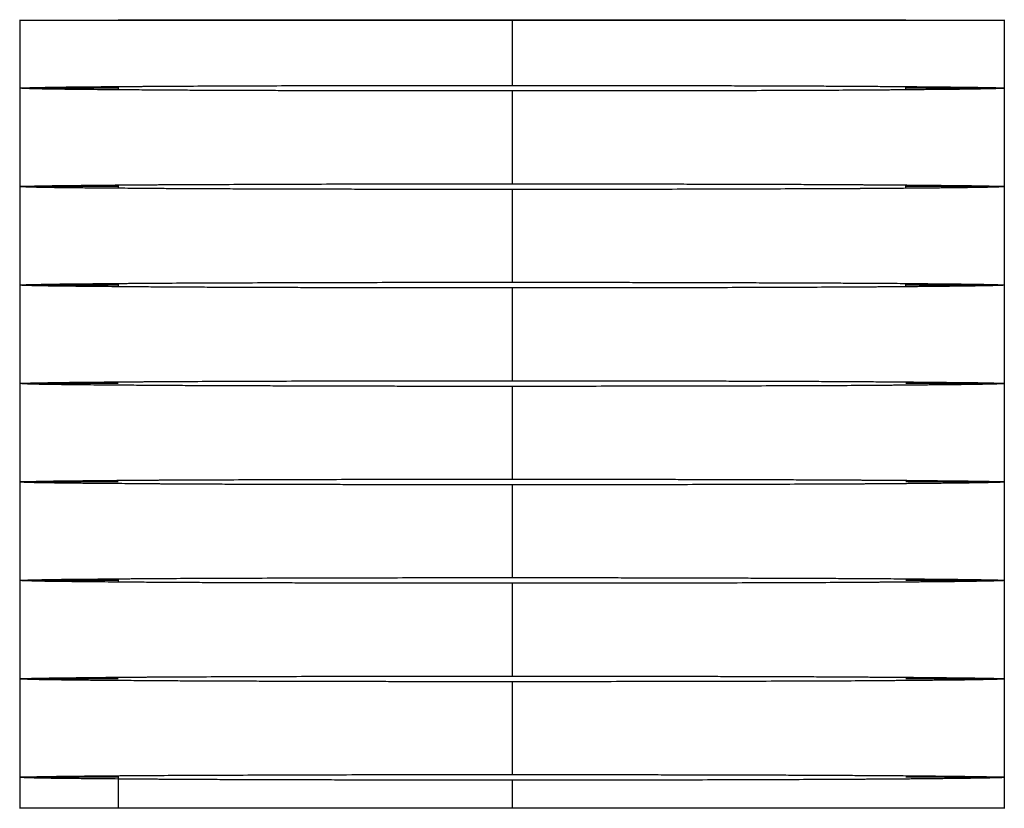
# Paper-space layout '_Derecha' of a CAD drawing. Header units: millimetres. Extents: x 5880 to 6029, y 148 to 1536.
# Tile 2 of 2: x 5949 to 5959, y 1528 to 1536. Entities that reach past the tile are written whole.
import ezdxf

# ---------------------------------------------------------------- set-up
doc = ezdxf.new("R2010")
doc.units = ezdxf.units.MM

psp = doc.layouts.new('_Derecha')

# ---------------------------------------------------------------- linework, layer by layer
at = {"color": 7, "linetype": 'Continuous', "lineweight": 25}
for p, q in [((5949.455, 1536.226), (5949.455, 1528.216)), ((5954.455, 1536.221), (5954.455, 1535.559)), ((5959.455, 1528.216), (5959.455, 1536.226)), ((5950.455, 1535.547), (5950.455, 1535.514)), ((5954.455, 1535.502), (5954.455, 1534.559)), ((5958.455, 1535.514), (5958.455, 1535.547)), ((5950.455, 1534.547), (5950.455, 1534.514)), ((5954.455, 1534.502), (5954.455, 1533.559)), ((5958.455, 1534.514), (5958.455, 1534.547)), ((5950.455, 1533.547), (5950.455, 1533.514)), ((5954.455, 1533.502), (5954.455, 1532.559)), ((5958.455, 1533.514), (5958.455, 1533.547)), ((5954.455, 1532.502), (5954.455, 1531.559)), ((5954.455, 1531.502), (5954.455, 1530.559)), ((5950.455, 1530.547), (5950.455, 1530.514)), ((5954.455, 1530.502), (5954.455, 1529.559)), ((5954.455, 1529.502), (5954.455, 1528.559)), ((5950.455, 1528.547), (5950.455, 1528.216)), ((5954.455, 1528.502), (5954.455, 1528.221))]:
    psp.add_line(p, q, dxfattribs=at)
for points, knots in [([(5949.455, 1536.221), (5949.455, 1536.221), (5949.562, 1536.221), (5949.928, 1536.221), (5950.083, 1536.221), (5950.457, 1536.221), (5950.675, 1536.221), (5951.163, 1536.221), (5951.433, 1536.221), (5952.004, 1536.221), (5952.306, 1536.221), (5953.23, 1536.221), (5953.865, 1536.221), (5954.455, 1536.221)], [0, 0, 0, 0, 0.25, 0.25, 0.375, 0.375, 0.5, 0.5, 0.625, 0.625, 0.75, 0.75, 1, 1, 1, 1]), ([(5954.455, 1536.221), (5954.581, 1536.221), (5954.832, 1536.221), (5955.205, 1536.221), (5955.572, 1536.221), (5955.937, 1536.221), (5956.298, 1536.221), (5956.65, 1536.221), (5956.981, 1536.221), (5957.39, 1536.221), (5957.823, 1536.221), (5958.191, 1536.221), (5958.408, 1536.221), (5958.478, 1536.221), (5958.408, 1536.221), (5958.191, 1536.221), (5957.823, 1536.221), (5957.303, 1536.221), (5956.664, 1536.221), (5955.953, 1536.221), (5955.209, 1536.221), (5954.455, 1536.221), (5953.701, 1536.221), (5952.956, 1536.221), (5952.246, 1536.221), (5951.713, 1536.221), (5951.344, 1536.221), (5951.102, 1536.221), (5950.897, 1536.221), (5950.759, 1536.221), (5950.668, 1536.221), (5950.611, 1536.221), (5950.563, 1536.221), (5950.523, 1536.221), (5950.493, 1536.221), (5950.471, 1536.221), (5950.457, 1536.221), (5950.455, 1536.221), (5950.455, 1536.221)], [0, 0, 0, 0, 0.020106, 0.040032, 0.059957, 0.080062, 0.101519, 0.122974, 0.144887, 0.166798, 0.210564, 0.253421, 0.293408, 0.333394, 0.373381, 0.413367, 0.456223, 0.499989, 0.543755, 0.586611, 0.626599, 0.666584, 0.706572, 0.746557, 0.789414, 0.83318, 0.855093, 0.877004, 0.898461, 0.919915, 0.930005, 0.940027, 0.950004, 0.959959, 0.969913, 0.97989, 0.989911, 1, 1, 1, 1]), ([(5954.455, 1536.221), (5955.044, 1536.221), (5955.68, 1536.221), (5956.603, 1536.221), (5956.905, 1536.221), (5957.477, 1536.221), (5957.746, 1536.221), (5958.234, 1536.221), (5958.453, 1536.221), (5958.827, 1536.221), (5958.982, 1536.221), (5959.347, 1536.221), (5959.455, 1536.221), (5959.455, 1536.221)], [0, 0, 0, 0, 0.25, 0.25, 0.375, 0.375, 0.5, 0.5, 0.625, 0.625, 0.75, 0.75, 1, 1, 1, 1]), ([(5949.455, 1535.531), (5949.456, 1535.531), (5949.457, 1535.532), (5949.471, 1535.533), (5949.492, 1535.534), (5949.52, 1535.535), (5949.555, 1535.536), (5949.597, 1535.537), (5949.644, 1535.538), (5949.697, 1535.539), (5949.753, 1535.54), (5949.813, 1535.541), (5949.876, 1535.542), (5949.942, 1535.543), (5950.009, 1535.543), (5950.077, 1535.544), (5950.145, 1535.545), (5950.212, 1535.545), (5950.279, 1535.546), (5950.345, 1535.547), (5950.409, 1535.547), (5950.47, 1535.548), (5950.529, 1535.548), (5950.585, 1535.549), (5950.637, 1535.549), (5950.685, 1535.549), (5950.73, 1535.55), (5950.77, 1535.55), (5950.806, 1535.55), (5950.837, 1535.55), (5950.863, 1535.551), (5950.885, 1535.551), (5950.902, 1535.551), (5950.913, 1535.551), (5951.028, 1535.552), (5951.258, 1535.553), (5951.625, 1535.554), (5952.011, 1535.556), (5952.412, 1535.557), (5952.822, 1535.558), (5953.236, 1535.559), (5953.648, 1535.559), (5954.054, 1535.559), (5954.323, 1535.559), (5954.455, 1535.559)], [0, 0, 0, 0, 0.026556, 0.052724, 0.078459, 0.103713, 0.12844, 0.152595, 0.17614, 0.199033, 0.221242, 0.242733, 0.263476, 0.283445, 0.302616, 0.320968, 0.338482, 0.355142, 0.370933, 0.385845, 0.399867, 0.41299, 0.425208, 0.436516, 0.446908, 0.456382, 0.464935, 0.472566, 0.479272, 0.485054, 0.48991, 0.493841, 0.496845, 0.498924, 0.500077, 0.558982, 0.617545, 0.675527, 0.7327, 0.788856, 0.843809, 0.897402, 0.9495, 1, 1, 1, 1]), ([(5950.455, 1535.531), (5950.395, 1535.531), (5950.119, 1535.531), (5949.645, 1535.531), (5949.53, 1535.531), (5949.455, 1535.531)], [0, 0, 0, 0, 0.08699, 0.406335, 1, 1, 1, 1]), ([(5954.455, 1535.502), (5954.381, 1535.502), (5954.232, 1535.502), (5954.007, 1535.502), (5953.779, 1535.502), (5953.549, 1535.502), (5953.317, 1535.502), (5953.084, 1535.503), (5952.852, 1535.503), (5952.62, 1535.504), (5952.391, 1535.504), (5952.164, 1535.505), (5951.941, 1535.506), (5951.723, 1535.506), (5951.511, 1535.507), (5951.306, 1535.508), (5951.108, 1535.509), (5950.975, 1535.51), (5950.892, 1535.51), (5950.847, 1535.511), (5950.778, 1535.511), (5950.688, 1535.512), (5950.578, 1535.513), (5950.452, 1535.514), (5950.313, 1535.515), (5950.165, 1535.516), (5950.016, 1535.518), (5949.87, 1535.519), (5949.736, 1535.521), (5949.619, 1535.523), (5949.528, 1535.526), (5949.467, 1535.528), (5949.459, 1535.53), (5949.455, 1535.531)], [0, 0, 0, 0, 0.028209, 0.056936, 0.086166, 0.115881, 0.146059, 0.176677, 0.207709, 0.239125, 0.270894, 0.302982, 0.335351, 0.367964, 0.400779, 0.433756, 0.46685, 0.500018, 0.503776, 0.512016, 0.524735, 0.541927, 0.563576, 0.589652, 0.6201, 0.654833, 0.693724, 0.736593, 0.783202, 0.833249, 0.886364, 0.94211, 1, 1, 1, 1]), ([(5954.455, 1535.559), (5954.529, 1535.559), (5954.677, 1535.559), (5954.902, 1535.559), (5955.13, 1535.559), (5955.361, 1535.559), (5955.592, 1535.559), (5955.825, 1535.558), (5956.057, 1535.558), (5956.288, 1535.557), (5956.517, 1535.557), (5956.743, 1535.556), (5956.965, 1535.555), (5957.183, 1535.555), (5957.394, 1535.554), (5957.599, 1535.553), (5957.795, 1535.552), (5957.926, 1535.551), (5958.007, 1535.551), (5958.048, 1535.55), (5958.113, 1535.55), (5958.201, 1535.549), (5958.31, 1535.549), (5958.436, 1535.548), (5958.575, 1535.546), (5958.724, 1535.545), (5958.876, 1535.543), (5959.024, 1535.542), (5959.162, 1535.54), (5959.283, 1535.538), (5959.376, 1535.536), (5959.441, 1535.533), (5959.45, 1535.531), (5959.455, 1535.531)], [0, 0, 0, 0, 0.028283, 0.057076, 0.086364, 0.116126, 0.146343, 0.17699, 0.20804, 0.239463, 0.271228, 0.303301, 0.335644, 0.36822, 0.400987, 0.433905, 0.46693, 0.500018, 0.502902, 0.51039, 0.522479, 0.539165, 0.560434, 0.586257, 0.616582, 0.651323, 0.690354, 0.733494, 0.780504, 0.831073, 0.884822, 0.941301, 1, 1, 1, 1]), ([(5959.455, 1535.531), (5959.453, 1535.53), (5959.451, 1535.529), (5959.437, 1535.528), (5959.415, 1535.527), (5959.385, 1535.526), (5959.348, 1535.525), (5959.305, 1535.524), (5959.256, 1535.523), (5959.202, 1535.522), (5959.144, 1535.521), (5959.083, 1535.52), (5959.018, 1535.519), (5958.951, 1535.518), (5958.883, 1535.518), (5958.814, 1535.517), (5958.745, 1535.516), (5958.676, 1535.516), (5958.609, 1535.515), (5958.543, 1535.514), (5958.479, 1535.514), (5958.417, 1535.513), (5958.358, 1535.513), (5958.303, 1535.512), (5958.251, 1535.512), (5958.204, 1535.512), (5958.16, 1535.511), (5958.121, 1535.511), (5958.086, 1535.511), (5958.056, 1535.511), (5958.032, 1535.51), (5958.012, 1535.51), (5957.997, 1535.51), (5957.988, 1535.51), (5957.875, 1535.509), (5957.647, 1535.508), (5957.281, 1535.507), (5956.895, 1535.505), (5956.495, 1535.504), (5956.086, 1535.503), (5955.673, 1535.503), (5955.261, 1535.502), (5954.855, 1535.502), (5954.587, 1535.502), (5954.455, 1535.502)], [0, 0, 0, 0, 0.02693, 0.053463, 0.079546, 0.105129, 0.130166, 0.15461, 0.17842, 0.201557, 0.223983, 0.245666, 0.266575, 0.286684, 0.305968, 0.324405, 0.341977, 0.358668, 0.374463, 0.389351, 0.403322, 0.416368, 0.428482, 0.439658, 0.449893, 0.459184, 0.467528, 0.474923, 0.481369, 0.486864, 0.491409, 0.495003, 0.497645, 0.499337, 0.500077, 0.558848, 0.61731, 0.675225, 0.732365, 0.788524, 0.843515, 0.897176, 0.949374, 1, 1, 1, 1]), ([(5959.455, 1535.531), (5959.382, 1535.531), (5959.271, 1535.531), (5958.797, 1535.531), (5958.518, 1535.531), (5958.455, 1535.531)], [0, 0, 0, 0, 0.590047, 0.907604, 1, 1, 1, 1]), ([(5949.455, 1534.531), (5949.456, 1534.531), (5949.457, 1534.532), (5949.471, 1534.533), (5949.492, 1534.534), (5949.52, 1534.535), (5949.555, 1534.536), (5949.597, 1534.537), (5949.644, 1534.538), (5949.697, 1534.539), (5949.753, 1534.54), (5949.813, 1534.541), (5949.876, 1534.542), (5949.942, 1534.543), (5950.009, 1534.543), (5950.077, 1534.544), (5950.145, 1534.545), (5950.212, 1534.545), (5950.279, 1534.546), (5950.345, 1534.547), (5950.409, 1534.547), (5950.47, 1534.548), (5950.529, 1534.548), (5950.585, 1534.549), (5950.637, 1534.549), (5950.685, 1534.549), (5950.73, 1534.55), (5950.77, 1534.55), (5950.806, 1534.55), (5950.837, 1534.55), (5950.863, 1534.551), (5950.885, 1534.551), (5950.902, 1534.551), (5950.913, 1534.551), (5951.028, 1534.552), (5951.258, 1534.553), (5951.625, 1534.554), (5952.011, 1534.556), (5952.412, 1534.557), (5952.822, 1534.558), (5953.236, 1534.559), (5953.648, 1534.559), (5954.054, 1534.559), (5954.323, 1534.559), (5954.455, 1534.559)], [0, 0, 0, 0, 0.026556, 0.052724, 0.078459, 0.103713, 0.12844, 0.152595, 0.176139, 0.199033, 0.221242, 0.242733, 0.263476, 0.283445, 0.302616, 0.320968, 0.338482, 0.355142, 0.370933, 0.385845, 0.399867, 0.41299, 0.425208, 0.436516, 0.446908, 0.456382, 0.464935, 0.472566, 0.479272, 0.485054, 0.48991, 0.493841, 0.496845, 0.498924, 0.500077, 0.558981, 0.617545, 0.675527, 0.7327, 0.788856, 0.843809, 0.897402, 0.9495, 1, 1, 1, 1]), ([(5950.455, 1534.531), (5950.395, 1534.531), (5950.119, 1534.531), (5949.645, 1534.531), (5949.53, 1534.531), (5949.455, 1534.531)], [0, 0, 0, 0, 0.0869904, 0.4063345, 1, 1, 1, 1]), ([(5954.455, 1534.502), (5954.381, 1534.502), (5954.232, 1534.502), (5954.007, 1534.502), (5953.779, 1534.502), (5953.549, 1534.502), (5953.317, 1534.502), (5953.084, 1534.503), (5952.852, 1534.503), (5952.62, 1534.504), (5952.391, 1534.504), (5952.164, 1534.505), (5951.941, 1534.506), (5951.723, 1534.506), (5951.511, 1534.507), (5951.306, 1534.508), (5951.108, 1534.509), (5950.975, 1534.51), (5950.892, 1534.51), (5950.847, 1534.511), (5950.778, 1534.511), (5950.688, 1534.512), (5950.578, 1534.513), (5950.452, 1534.514), (5950.313, 1534.515), (5950.165, 1534.516), (5950.016, 1534.518), (5949.87, 1534.519), (5949.736, 1534.521), (5949.619, 1534.523), (5949.528, 1534.526), (5949.467, 1534.528), (5949.459, 1534.53), (5949.455, 1534.531)], [0, 0, 0, 0, 0.028209, 0.056936, 0.086166, 0.115881, 0.146059, 0.176678, 0.207709, 0.239126, 0.270895, 0.302982, 0.335351, 0.367964, 0.400779, 0.433756, 0.46685, 0.500018, 0.503776, 0.512016, 0.524735, 0.541927, 0.563576, 0.589652, 0.6201, 0.654833, 0.693724, 0.736593, 0.783202, 0.833249, 0.886364, 0.94211, 1, 1, 1, 1]), ([(5954.455, 1534.559), (5954.529, 1534.559), (5954.677, 1534.559), (5954.902, 1534.559), (5955.13, 1534.559), (5955.361, 1534.559), (5955.592, 1534.559), (5955.825, 1534.558), (5956.057, 1534.558), (5956.288, 1534.557), (5956.517, 1534.557), (5956.743, 1534.556), (5956.965, 1534.555), (5957.183, 1534.555), (5957.394, 1534.554), (5957.599, 1534.553), (5957.795, 1534.552), (5957.926, 1534.551), (5958.007, 1534.551), (5958.048, 1534.55), (5958.113, 1534.55), (5958.201, 1534.549), (5958.31, 1534.549), (5958.436, 1534.548), (5958.575, 1534.546), (5958.724, 1534.545), (5958.876, 1534.543), (5959.024, 1534.542), (5959.162, 1534.54), (5959.283, 1534.538), (5959.376, 1534.536), (5959.441, 1534.533), (5959.45, 1534.531), (5959.455, 1534.531)], [0, 0, 0, 0, 0.028283, 0.057076, 0.086364, 0.116127, 0.146344, 0.17699, 0.20804, 0.239464, 0.271229, 0.303301, 0.335644, 0.36822, 0.400987, 0.433905, 0.46693, 0.500018, 0.502902, 0.51039, 0.522479, 0.539165, 0.560434, 0.586257, 0.616582, 0.651323, 0.690354, 0.733494, 0.780504, 0.831073, 0.884822, 0.941301, 1, 1, 1, 1]), ([(5959.455, 1534.531), (5959.453, 1534.53), (5959.451, 1534.529), (5959.437, 1534.528), (5959.415, 1534.527), (5959.385, 1534.526), (5959.348, 1534.525), (5959.305, 1534.524), (5959.256, 1534.523), (5959.202, 1534.522), (5959.144, 1534.521), (5959.083, 1534.52), (5959.018, 1534.519), (5958.951, 1534.518), (5958.883, 1534.518), (5958.814, 1534.517), (5958.745, 1534.516), (5958.676, 1534.516), (5958.609, 1534.515), (5958.543, 1534.514), (5958.479, 1534.514), (5958.417, 1534.513), (5958.358, 1534.513), (5958.303, 1534.512), (5958.251, 1534.512), (5958.204, 1534.512), (5958.16, 1534.511), (5958.121, 1534.511), (5958.086, 1534.511), (5958.056, 1534.511), (5958.032, 1534.51), (5958.012, 1534.51), (5957.997, 1534.51), (5957.988, 1534.51), (5957.875, 1534.509), (5957.647, 1534.508), (5957.281, 1534.507), (5956.895, 1534.505), (5956.495, 1534.504), (5956.086, 1534.503), (5955.673, 1534.503), (5955.261, 1534.502), (5954.855, 1534.502), (5954.587, 1534.502), (5954.455, 1534.502)], [0, 0, 0, 0, 0.02693, 0.053463, 0.079546, 0.105129, 0.130166, 0.15461, 0.17842, 0.201557, 0.223983, 0.245666, 0.266575, 0.286684, 0.305968, 0.324405, 0.341977, 0.358668, 0.374463, 0.389351, 0.403322, 0.416368, 0.428482, 0.439658, 0.449893, 0.459184, 0.467528, 0.474923, 0.481369, 0.486864, 0.491409, 0.495003, 0.497645, 0.499337, 0.500077, 0.558847, 0.61731, 0.675224, 0.732365, 0.788524, 0.843514, 0.897176, 0.949374, 1, 1, 1, 1]), ([(5959.455, 1534.531), (5959.382, 1534.531), (5959.271, 1534.531), (5958.797, 1534.531), (5958.518, 1534.531), (5958.455, 1534.531)], [0, 0, 0, 0, 0.590047, 0.907604, 1, 1, 1, 1]), ([(5949.455, 1533.531), (5949.456, 1533.531), (5949.457, 1533.532), (5949.471, 1533.533), (5949.492, 1533.534), (5949.52, 1533.535), (5949.555, 1533.536), (5949.597, 1533.537), (5949.644, 1533.538), (5949.697, 1533.539), (5949.753, 1533.54), (5949.813, 1533.541), (5949.876, 1533.542), (5949.942, 1533.543), (5950.009, 1533.543), (5950.077, 1533.544), (5950.145, 1533.545), (5950.212, 1533.545), (5950.279, 1533.546), (5950.345, 1533.547), (5950.409, 1533.547), (5950.47, 1533.548), (5950.529, 1533.548), (5950.585, 1533.549), (5950.637, 1533.549), (5950.685, 1533.549), (5950.73, 1533.55), (5950.77, 1533.55), (5950.806, 1533.55), (5950.837, 1533.55), (5950.863, 1533.551), (5950.885, 1533.551), (5950.902, 1533.551), (5950.913, 1533.551), (5951.028, 1533.552), (5951.258, 1533.553), (5951.625, 1533.554), (5952.011, 1533.556), (5952.412, 1533.557), (5952.822, 1533.558), (5953.236, 1533.559), (5953.648, 1533.559), (5954.054, 1533.559), (5954.323, 1533.559), (5954.455, 1533.559)], [0, 0, 0, 0, 0.026556, 0.052724, 0.078459, 0.103713, 0.12844, 0.152595, 0.176139, 0.199033, 0.221242, 0.242733, 0.263476, 0.283445, 0.302616, 0.320968, 0.338482, 0.355142, 0.370933, 0.385845, 0.399867, 0.41299, 0.425208, 0.436516, 0.446908, 0.456382, 0.464935, 0.472566, 0.479272, 0.485054, 0.48991, 0.493841, 0.496845, 0.498924, 0.500077, 0.558981, 0.617545, 0.675527, 0.7327, 0.788856, 0.843809, 0.897402, 0.9495, 1, 1, 1, 1]), ([(5950.455, 1533.531), (5950.395, 1533.531), (5950.119, 1533.531), (5949.645, 1533.531), (5949.53, 1533.531), (5949.455, 1533.531)], [0, 0, 0, 0, 0.08699, 0.406335, 1, 1, 1, 1]), ([(5954.455, 1533.502), (5954.381, 1533.502), (5954.232, 1533.502), (5954.007, 1533.502), (5953.779, 1533.502), (5953.549, 1533.502), (5953.317, 1533.502), (5953.084, 1533.503), (5952.852, 1533.503), (5952.62, 1533.504), (5952.391, 1533.504), (5952.164, 1533.505), (5951.941, 1533.506), (5951.723, 1533.506), (5951.511, 1533.507), (5951.306, 1533.508), (5951.108, 1533.509), (5950.975, 1533.51), (5950.892, 1533.51), (5950.847, 1533.511), (5950.778, 1533.511), (5950.688, 1533.512), (5950.578, 1533.513), (5950.452, 1533.514), (5950.313, 1533.515), (5950.165, 1533.516), (5950.016, 1533.518), (5949.87, 1533.519), (5949.736, 1533.521), (5949.619, 1533.523), (5949.528, 1533.526), (5949.467, 1533.528), (5949.459, 1533.53), (5949.455, 1533.531)], [0, 0, 0, 0, 0.028209, 0.056936, 0.086166, 0.115881, 0.146059, 0.176677, 0.207709, 0.239125, 0.270894, 0.302982, 0.335351, 0.367964, 0.400779, 0.433756, 0.46685, 0.500018, 0.503776, 0.512016, 0.524735, 0.541927, 0.563576, 0.589652, 0.6201, 0.654833, 0.693724, 0.736593, 0.783202, 0.833249, 0.886364, 0.94211, 1, 1, 1, 1]), ([(5954.455, 1533.559), (5954.529, 1533.559), (5954.677, 1533.559), (5954.902, 1533.559), (5955.13, 1533.559), (5955.361, 1533.559), (5955.592, 1533.559), (5955.825, 1533.558), (5956.057, 1533.558), (5956.288, 1533.557), (5956.517, 1533.557), (5956.743, 1533.556), (5956.965, 1533.555), (5957.183, 1533.555), (5957.394, 1533.554), (5957.599, 1533.553), (5957.795, 1533.552), (5957.926, 1533.551), (5958.007, 1533.551), (5958.048, 1533.55), (5958.113, 1533.55), (5958.201, 1533.549), (5958.31, 1533.549), (5958.436, 1533.548), (5958.575, 1533.546), (5958.724, 1533.545), (5958.876, 1533.543), (5959.024, 1533.542), (5959.162, 1533.54), (5959.283, 1533.538), (5959.376, 1533.536), (5959.441, 1533.533), (5959.45, 1533.531), (5959.455, 1533.531)], [0, 0, 0, 0, 0.028283, 0.057076, 0.086364, 0.116127, 0.146344, 0.17699, 0.20804, 0.239464, 0.271229, 0.303301, 0.335644, 0.36822, 0.400987, 0.433905, 0.46693, 0.500018, 0.502902, 0.51039, 0.522479, 0.539165, 0.560434, 0.586257, 0.616582, 0.651323, 0.690354, 0.733494, 0.780504, 0.831073, 0.884822, 0.941301, 1, 1, 1, 1]), ([(5959.455, 1533.531), (5959.453, 1533.53), (5959.451, 1533.529), (5959.437, 1533.528), (5959.415, 1533.527), (5959.385, 1533.526), (5959.348, 1533.525), (5959.305, 1533.524), (5959.256, 1533.523), (5959.202, 1533.522), (5959.144, 1533.521), (5959.083, 1533.52), (5959.018, 1533.519), (5958.951, 1533.518), (5958.883, 1533.518), (5958.814, 1533.517), (5958.745, 1533.516), (5958.676, 1533.516), (5958.609, 1533.515), (5958.543, 1533.514), (5958.479, 1533.514), (5958.417, 1533.513), (5958.358, 1533.513), (5958.303, 1533.512), (5958.251, 1533.512), (5958.204, 1533.512), (5958.16, 1533.511), (5958.121, 1533.511), (5958.086, 1533.511), (5958.056, 1533.511), (5958.032, 1533.51), (5958.012, 1533.51), (5957.997, 1533.51), (5957.988, 1533.51), (5957.875, 1533.509), (5957.647, 1533.508), (5957.281, 1533.507), (5956.895, 1533.505), (5956.495, 1533.504), (5956.086, 1533.503), (5955.673, 1533.503), (5955.261, 1533.502), (5954.855, 1533.502), (5954.587, 1533.502), (5954.455, 1533.502)], [0, 0, 0, 0, 0.02693, 0.053463, 0.079546, 0.105129, 0.130166, 0.15461, 0.17842, 0.201557, 0.223983, 0.245666, 0.266575, 0.286684, 0.305968, 0.324405, 0.341977, 0.358668, 0.374463, 0.389351, 0.403322, 0.416368, 0.428482, 0.439658, 0.449893, 0.459184, 0.467528, 0.474923, 0.481369, 0.486864, 0.491409, 0.495003, 0.497645, 0.499337, 0.500077, 0.558847, 0.61731, 0.675224, 0.732365, 0.788524, 0.843514, 0.897176, 0.949374, 1, 1, 1, 1]), ([(5959.455, 1533.531), (5959.382, 1533.531), (5959.271, 1533.531), (5958.797, 1533.531), (5958.518, 1533.531), (5958.455, 1533.531)], [0, 0, 0, 0, 0.590047, 0.907604, 1, 1, 1, 1]), ([(5949.455, 1532.531), (5949.456, 1532.531), (5949.457, 1532.532), (5949.471, 1532.533), (5949.492, 1532.534), (5949.52, 1532.535), (5949.555, 1532.536), (5949.597, 1532.537), (5949.644, 1532.538), (5949.697, 1532.539), (5949.753, 1532.54), (5949.813, 1532.541), (5949.876, 1532.542), (5949.942, 1532.543), (5950.009, 1532.543), (5950.077, 1532.544), (5950.145, 1532.545), (5950.212, 1532.545), (5950.279, 1532.546), (5950.345, 1532.547), (5950.409, 1532.547), (5950.47, 1532.548), (5950.529, 1532.548), (5950.585, 1532.549), (5950.637, 1532.549), (5950.685, 1532.549), (5950.73, 1532.55), (5950.77, 1532.55), (5950.806, 1532.55), (5950.837, 1532.55), (5950.863, 1532.551), (5950.885, 1532.551), (5950.902, 1532.551), (5950.913, 1532.551), (5951.028, 1532.552), (5951.258, 1532.553), (5951.625, 1532.554), (5952.011, 1532.556), (5952.412, 1532.557), (5952.822, 1532.558), (5953.236, 1532.559), (5953.648, 1532.559), (5954.054, 1532.559), (5954.323, 1532.559), (5954.455, 1532.559)], [0, 0, 0, 0, 0.026556, 0.052724, 0.078459, 0.103713, 0.12844, 0.152595, 0.176139, 0.199033, 0.221242, 0.242733, 0.263476, 0.283445, 0.302616, 0.320968, 0.338482, 0.355142, 0.370933, 0.385845, 0.399867, 0.41299, 0.425208, 0.436516, 0.446908, 0.456382, 0.464935, 0.472566, 0.479272, 0.485054, 0.48991, 0.493841, 0.496845, 0.498924, 0.500077, 0.558981, 0.617545, 0.675527, 0.7327, 0.788856, 0.843809, 0.897402, 0.9495, 1, 1, 1, 1]), ([(5950.455, 1532.531), (5950.395, 1532.531), (5950.119, 1532.531), (5949.645, 1532.531), (5949.53, 1532.531), (5949.455, 1532.531)], [0, 0, 0, 0, 0.0869904, 0.4063345, 1, 1, 1, 1]), ([(5954.455, 1532.502), (5954.381, 1532.502), (5954.232, 1532.502), (5954.007, 1532.502), (5953.779, 1532.502), (5953.549, 1532.502), (5953.317, 1532.502), (5953.084, 1532.503), (5952.852, 1532.503), (5952.62, 1532.504), (5952.391, 1532.504), (5952.164, 1532.505), (5951.941, 1532.506), (5951.723, 1532.506), (5951.511, 1532.507), (5951.306, 1532.508), (5951.108, 1532.509), (5950.975, 1532.51), (5950.892, 1532.51), (5950.847, 1532.511), (5950.778, 1532.511), (5950.688, 1532.512), (5950.578, 1532.513), (5950.452, 1532.514), (5950.313, 1532.515), (5950.165, 1532.516), (5950.016, 1532.518), (5949.87, 1532.519), (5949.736, 1532.521), (5949.619, 1532.523), (5949.528, 1532.526), (5949.467, 1532.528), (5949.459, 1532.53), (5949.455, 1532.531)], [0, 0, 0, 0, 0.028209, 0.056936, 0.086166, 0.115881, 0.146059, 0.176678, 0.207709, 0.239126, 0.270895, 0.302982, 0.335351, 0.367964, 0.400779, 0.433756, 0.46685, 0.500018, 0.503776, 0.512016, 0.524735, 0.541927, 0.563576, 0.589652, 0.6201, 0.654833, 0.693724, 0.736593, 0.783202, 0.833249, 0.886364, 0.94211, 1, 1, 1, 1]), ([(5954.455, 1532.559), (5954.529, 1532.559), (5954.677, 1532.559), (5954.902, 1532.559), (5955.13, 1532.559), (5955.361, 1532.559), (5955.592, 1532.559), (5955.825, 1532.558), (5956.057, 1532.558), (5956.288, 1532.557), (5956.517, 1532.557), (5956.743, 1532.556), (5956.965, 1532.555), (5957.183, 1532.555), (5957.394, 1532.554), (5957.599, 1532.553), (5957.795, 1532.552), (5957.926, 1532.551), (5958.007, 1532.551), (5958.048, 1532.55), (5958.113, 1532.55), (5958.201, 1532.549), (5958.31, 1532.549), (5958.436, 1532.548), (5958.575, 1532.546), (5958.724, 1532.545), (5958.876, 1532.543), (5959.024, 1532.542), (5959.162, 1532.54), (5959.283, 1532.538), (5959.376, 1532.536), (5959.441, 1532.533), (5959.45, 1532.531), (5959.455, 1532.531)], [0, 0, 0, 0, 0.028283, 0.057076, 0.086364, 0.116127, 0.146344, 0.17699, 0.20804, 0.239464, 0.271229, 0.303301, 0.335644, 0.36822, 0.400987, 0.433905, 0.46693, 0.500018, 0.502902, 0.51039, 0.522479, 0.539165, 0.560434, 0.586257, 0.616582, 0.651323, 0.690354, 0.733494, 0.780504, 0.831073, 0.884822, 0.941301, 1, 1, 1, 1]), ([(5959.455, 1532.531), (5959.453, 1532.53), (5959.451, 1532.529), (5959.437, 1532.528), (5959.415, 1532.527), (5959.385, 1532.526), (5959.348, 1532.525), (5959.305, 1532.524), (5959.256, 1532.523), (5959.202, 1532.522), (5959.144, 1532.521), (5959.083, 1532.52), (5959.018, 1532.519), (5958.951, 1532.518), (5958.883, 1532.518), (5958.814, 1532.517), (5958.745, 1532.516), (5958.676, 1532.516), (5958.609, 1532.515), (5958.543, 1532.514), (5958.479, 1532.514), (5958.417, 1532.513), (5958.358, 1532.513), (5958.303, 1532.512), (5958.251, 1532.512), (5958.204, 1532.512), (5958.16, 1532.511), (5958.121, 1532.511), (5958.086, 1532.511), (5958.056, 1532.511), (5958.032, 1532.51), (5958.012, 1532.51), (5957.997, 1532.51), (5957.988, 1532.51), (5957.875, 1532.509), (5957.647, 1532.508), (5957.281, 1532.507), (5956.895, 1532.505), (5956.495, 1532.504), (5956.086, 1532.503), (5955.673, 1532.503), (5955.261, 1532.502), (5954.855, 1532.502), (5954.587, 1532.502), (5954.455, 1532.502)], [0, 0, 0, 0, 0.02693, 0.053463, 0.079546, 0.105129, 0.130166, 0.15461, 0.17842, 0.201557, 0.223983, 0.245666, 0.266575, 0.286684, 0.305968, 0.324405, 0.341977, 0.358668, 0.374463, 0.389351, 0.403322, 0.416368, 0.428482, 0.439658, 0.449893, 0.459184, 0.467528, 0.474923, 0.481369, 0.486864, 0.491409, 0.495003, 0.497645, 0.499337, 0.500077, 0.558847, 0.61731, 0.675224, 0.732365, 0.788524, 0.843514, 0.897176, 0.949374, 1, 1, 1, 1]), ([(5959.455, 1532.531), (5959.382, 1532.531), (5959.271, 1532.531), (5958.797, 1532.531), (5958.518, 1532.531), (5958.455, 1532.531)], [0, 0, 0, 0, 0.590047, 0.907604, 1, 1, 1, 1]), ([(5949.455, 1531.531), (5949.456, 1531.531), (5949.457, 1531.532), (5949.471, 1531.533), (5949.492, 1531.534), (5949.52, 1531.535), (5949.555, 1531.536), (5949.597, 1531.537), (5949.644, 1531.538), (5949.697, 1531.539), (5949.753, 1531.54), (5949.813, 1531.541), (5949.876, 1531.542), (5949.942, 1531.543), (5950.009, 1531.543), (5950.077, 1531.544), (5950.145, 1531.545), (5950.212, 1531.545), (5950.279, 1531.546), (5950.345, 1531.547), (5950.409, 1531.547), (5950.47, 1531.548), (5950.529, 1531.548), (5950.585, 1531.549), (5950.637, 1531.549), (5950.685, 1531.549), (5950.73, 1531.55), (5950.77, 1531.55), (5950.806, 1531.55), (5950.837, 1531.55), (5950.863, 1531.551), (5950.885, 1531.551), (5950.902, 1531.551), (5950.913, 1531.551), (5951.028, 1531.552), (5951.258, 1531.553), (5951.625, 1531.554), (5952.011, 1531.556), (5952.412, 1531.557), (5952.822, 1531.558), (5953.236, 1531.559), (5953.648, 1531.559), (5954.054, 1531.559), (5954.323, 1531.559), (5954.455, 1531.559)], [0, 0, 0, 0, 0.026556, 0.052724, 0.078459, 0.103713, 0.12844, 0.152595, 0.176139, 0.199033, 0.221242, 0.242733, 0.263476, 0.283445, 0.302616, 0.320968, 0.338482, 0.355142, 0.370933, 0.385845, 0.399867, 0.41299, 0.425208, 0.436516, 0.446908, 0.456382, 0.464935, 0.472566, 0.479272, 0.485054, 0.48991, 0.493841, 0.496845, 0.498924, 0.500077, 0.558981, 0.617545, 0.675527, 0.7327, 0.788856, 0.843809, 0.897402, 0.9495, 1, 1, 1, 1]), ([(5954.455, 1531.502), (5954.381, 1531.502), (5954.232, 1531.502), (5954.007, 1531.502), (5953.779, 1531.502), (5953.549, 1531.502), (5953.317, 1531.502), (5953.084, 1531.503), (5952.852, 1531.503), (5952.62, 1531.504), (5952.391, 1531.504), (5952.164, 1531.505), (5951.941, 1531.506), (5951.723, 1531.506), (5951.511, 1531.507), (5951.306, 1531.508), (5951.108, 1531.509), (5950.975, 1531.51), (5950.892, 1531.51), (5950.847, 1531.511), (5950.778, 1531.511), (5950.688, 1531.512), (5950.578, 1531.513), (5950.452, 1531.514), (5950.313, 1531.515), (5950.165, 1531.516), (5950.016, 1531.518), (5949.87, 1531.519), (5949.736, 1531.521), (5949.619, 1531.523), (5949.528, 1531.526), (5949.467, 1531.528), (5949.459, 1531.53), (5949.455, 1531.531)], [0, 0, 0, 0, 0.028209, 0.056936, 0.086166, 0.115881, 0.146059, 0.176677, 0.207709, 0.239125, 0.270894, 0.302982, 0.335351, 0.367964, 0.400779, 0.433756, 0.46685, 0.500018, 0.503776, 0.512016, 0.524735, 0.541927, 0.563576, 0.589652, 0.6201, 0.654833, 0.693724, 0.736593, 0.783202, 0.833249, 0.886364, 0.94211, 1, 1, 1, 1]), ([(5950.455, 1531.531), (5950.395, 1531.531), (5950.119, 1531.531), (5949.645, 1531.531), (5949.53, 1531.531), (5949.455, 1531.531)], [0, 0, 0, 0, 0.0869904, 0.4063345, 1, 1, 1, 1]), ([(5954.455, 1531.559), (5954.529, 1531.559), (5954.677, 1531.559), (5954.902, 1531.559), (5955.13, 1531.559), (5955.361, 1531.559), (5955.592, 1531.559), (5955.825, 1531.558), (5956.057, 1531.558), (5956.288, 1531.557), (5956.517, 1531.557), (5956.743, 1531.556), (5956.965, 1531.555), (5957.183, 1531.555), (5957.394, 1531.554), (5957.599, 1531.553), (5957.795, 1531.552), (5957.926, 1531.551), (5958.007, 1531.551), (5958.048, 1531.55), (5958.113, 1531.55), (5958.201, 1531.549), (5958.31, 1531.549), (5958.436, 1531.548), (5958.575, 1531.546), (5958.724, 1531.545), (5958.876, 1531.543), (5959.024, 1531.542), (5959.162, 1531.54), (5959.283, 1531.538), (5959.376, 1531.536), (5959.441, 1531.533), (5959.45, 1531.531), (5959.455, 1531.531)], [0, 0, 0, 0, 0.028283, 0.057076, 0.086364, 0.116127, 0.146344, 0.17699, 0.20804, 0.239464, 0.271229, 0.303301, 0.335644, 0.36822, 0.400987, 0.433905, 0.46693, 0.500018, 0.502902, 0.51039, 0.522479, 0.539165, 0.560434, 0.586257, 0.616582, 0.651323, 0.690354, 0.733494, 0.780504, 0.831073, 0.884822, 0.941301, 1, 1, 1, 1]), ([(5959.455, 1531.531), (5959.453, 1531.53), (5959.451, 1531.529), (5959.437, 1531.528), (5959.415, 1531.527), (5959.385, 1531.526), (5959.348, 1531.525), (5959.305, 1531.524), (5959.256, 1531.523), (5959.202, 1531.522), (5959.144, 1531.521), (5959.083, 1531.52), (5959.018, 1531.519), (5958.951, 1531.518), (5958.883, 1531.518), (5958.814, 1531.517), (5958.745, 1531.516), (5958.676, 1531.516), (5958.609, 1531.515), (5958.543, 1531.514), (5958.479, 1531.514), (5958.417, 1531.513), (5958.358, 1531.513), (5958.303, 1531.512), (5958.251, 1531.512), (5958.204, 1531.512), (5958.16, 1531.511), (5958.121, 1531.511), (5958.086, 1531.511), (5958.056, 1531.511), (5958.032, 1531.51), (5958.012, 1531.51), (5957.997, 1531.51), (5957.988, 1531.51), (5957.875, 1531.509), (5957.647, 1531.508), (5957.281, 1531.507), (5956.895, 1531.505), (5956.495, 1531.504), (5956.086, 1531.503), (5955.673, 1531.503), (5955.261, 1531.502), (5954.855, 1531.502), (5954.587, 1531.502), (5954.455, 1531.502)], [0, 0, 0, 0, 0.02693, 0.053463, 0.079546, 0.105129, 0.130166, 0.15461, 0.17842, 0.201557, 0.223983, 0.245666, 0.266575, 0.286684, 0.305968, 0.324405, 0.341977, 0.358668, 0.374463, 0.389351, 0.403322, 0.416368, 0.428482, 0.439658, 0.449893, 0.459184, 0.467528, 0.474923, 0.481369, 0.486864, 0.491409, 0.495003, 0.497645, 0.499337, 0.500077, 0.558848, 0.61731, 0.675225, 0.732366, 0.788524, 0.843515, 0.897176, 0.949374, 1, 1, 1, 1]), ([(5959.455, 1531.531), (5959.382, 1531.531), (5959.271, 1531.531), (5958.797, 1531.531), (5958.518, 1531.531), (5958.454, 1531.531)], [0, 0, 0, 0, 0.589987, 0.907511, 1, 1, 1, 1]), ([(5949.455, 1530.531), (5949.456, 1530.531), (5949.457, 1530.532), (5949.471, 1530.533), (5949.492, 1530.534), (5949.52, 1530.535), (5949.555, 1530.536), (5949.597, 1530.537), (5949.644, 1530.538), (5949.697, 1530.539), (5949.753, 1530.54), (5949.813, 1530.541), (5949.876, 1530.542), (5949.942, 1530.543), (5950.009, 1530.543), (5950.077, 1530.544), (5950.145, 1530.545), (5950.212, 1530.545), (5950.279, 1530.546), (5950.345, 1530.547), (5950.409, 1530.547), (5950.47, 1530.548), (5950.529, 1530.548), (5950.585, 1530.549), (5950.637, 1530.549), (5950.685, 1530.549), (5950.73, 1530.55), (5950.77, 1530.55), (5950.806, 1530.55), (5950.837, 1530.55), (5950.863, 1530.551), (5950.885, 1530.551), (5950.902, 1530.551), (5950.913, 1530.551), (5951.028, 1530.552), (5951.258, 1530.553), (5951.625, 1530.554), (5952.011, 1530.556), (5952.412, 1530.557), (5952.822, 1530.558), (5953.236, 1530.559), (5953.648, 1530.559), (5954.054, 1530.559), (5954.323, 1530.559), (5954.455, 1530.559)], [0, 0, 0, 0, 0.026556, 0.052724, 0.078459, 0.103713, 0.12844, 0.152595, 0.176139, 0.199033, 0.221242, 0.242733, 0.263476, 0.283445, 0.302616, 0.320968, 0.338482, 0.355142, 0.370933, 0.385845, 0.399867, 0.41299, 0.425208, 0.436516, 0.446908, 0.456382, 0.464935, 0.472566, 0.479272, 0.485054, 0.48991, 0.493841, 0.496845, 0.498924, 0.500077, 0.558981, 0.617545, 0.675527, 0.7327, 0.788856, 0.843809, 0.897402, 0.9495, 1, 1, 1, 1]), ([(5950.455, 1530.531), (5950.395, 1530.531), (5950.119, 1530.531), (5949.645, 1530.531), (5949.53, 1530.531), (5949.455, 1530.531)], [0, 0, 0, 0, 0.08699, 0.406335, 1, 1, 1, 1]), ([(5954.455, 1530.502), (5954.381, 1530.502), (5954.232, 1530.502), (5954.007, 1530.502), (5953.779, 1530.502), (5953.549, 1530.502), (5953.317, 1530.502), (5953.084, 1530.503), (5952.852, 1530.503), (5952.62, 1530.504), (5952.391, 1530.504), (5952.164, 1530.505), (5951.941, 1530.506), (5951.723, 1530.506), (5951.511, 1530.507), (5951.306, 1530.508), (5951.108, 1530.509), (5950.975, 1530.51), (5950.892, 1530.51), (5950.847, 1530.511), (5950.778, 1530.511), (5950.688, 1530.512), (5950.578, 1530.513), (5950.452, 1530.514), (5950.313, 1530.515), (5950.165, 1530.516), (5950.016, 1530.518), (5949.87, 1530.519), (5949.736, 1530.521), (5949.619, 1530.523), (5949.528, 1530.526), (5949.467, 1530.528), (5949.459, 1530.53), (5949.455, 1530.531)], [0, 0, 0, 0, 0.028209, 0.056936, 0.086166, 0.115881, 0.146059, 0.176677, 0.207709, 0.239125, 0.270894, 0.302982, 0.335351, 0.367964, 0.400779, 0.433756, 0.46685, 0.500018, 0.503776, 0.512016, 0.524735, 0.541927, 0.563576, 0.589652, 0.6201, 0.654833, 0.693724, 0.736593, 0.783202, 0.833249, 0.886364, 0.94211, 1, 1, 1, 1]), ([(5954.455, 1530.559), (5954.529, 1530.559), (5954.677, 1530.559), (5954.902, 1530.559), (5955.13, 1530.559), (5955.361, 1530.559), (5955.592, 1530.559), (5955.825, 1530.558), (5956.057, 1530.558), (5956.288, 1530.557), (5956.517, 1530.557), (5956.743, 1530.556), (5956.965, 1530.555), (5957.183, 1530.555), (5957.394, 1530.554), (5957.599, 1530.553), (5957.795, 1530.552), (5957.926, 1530.551), (5958.007, 1530.551), (5958.048, 1530.55), (5958.113, 1530.55), (5958.201, 1530.549), (5958.31, 1530.549), (5958.436, 1530.548), (5958.575, 1530.546), (5958.724, 1530.545), (5958.876, 1530.543), (5959.024, 1530.542), (5959.162, 1530.54), (5959.283, 1530.538), (5959.376, 1530.536), (5959.441, 1530.533), (5959.45, 1530.531), (5959.455, 1530.531)], [0, 0, 0, 0, 0.028283, 0.057076, 0.086364, 0.116127, 0.146343, 0.17699, 0.20804, 0.239463, 0.271229, 0.303301, 0.335644, 0.36822, 0.400987, 0.433905, 0.46693, 0.500018, 0.502902, 0.51039, 0.522479, 0.539165, 0.560434, 0.586257, 0.616582, 0.651323, 0.690354, 0.733494, 0.780504, 0.831073, 0.884822, 0.941301, 1, 1, 1, 1]), ([(5959.455, 1530.531), (5959.453, 1530.53), (5959.451, 1530.529), (5959.437, 1530.528), (5959.415, 1530.527), (5959.385, 1530.526), (5959.348, 1530.525), (5959.305, 1530.524), (5959.256, 1530.523), (5959.202, 1530.522), (5959.144, 1530.521), (5959.083, 1530.52), (5959.018, 1530.519), (5958.951, 1530.518), (5958.883, 1530.518), (5958.814, 1530.517), (5958.745, 1530.516), (5958.676, 1530.516), (5958.609, 1530.515), (5958.543, 1530.514), (5958.479, 1530.514), (5958.417, 1530.513), (5958.358, 1530.513), (5958.303, 1530.512), (5958.251, 1530.512), (5958.204, 1530.512), (5958.16, 1530.511), (5958.121, 1530.511), (5958.086, 1530.511), (5958.056, 1530.511), (5958.032, 1530.51), (5958.012, 1530.51), (5957.997, 1530.51), (5957.988, 1530.51), (5957.875, 1530.509), (5957.647, 1530.508), (5957.281, 1530.507), (5956.895, 1530.505), (5956.495, 1530.504), (5956.086, 1530.503), (5955.673, 1530.503), (5955.261, 1530.502), (5954.855, 1530.502), (5954.587, 1530.502), (5954.455, 1530.502)], [0, 0, 0, 0, 0.02693, 0.053463, 0.079546, 0.105129, 0.130166, 0.15461, 0.17842, 0.201557, 0.223983, 0.245666, 0.266575, 0.286684, 0.305968, 0.324405, 0.341977, 0.358668, 0.374463, 0.389351, 0.403322, 0.416368, 0.428482, 0.439658, 0.449893, 0.459184, 0.467528, 0.474923, 0.481369, 0.486864, 0.491409, 0.495003, 0.497645, 0.499337, 0.500077, 0.558847, 0.617309, 0.675224, 0.732365, 0.788524, 0.843514, 0.897176, 0.949374, 1, 1, 1, 1]), ([(5959.455, 1530.531), (5959.382, 1530.531), (5959.271, 1530.531), (5958.797, 1530.531), (5958.518, 1530.531), (5958.454, 1530.531)], [0, 0, 0, 0, 0.589987, 0.907511, 1, 1, 1, 1]), ([(5949.455, 1529.531), (5949.456, 1529.531), (5949.457, 1529.532), (5949.471, 1529.533), (5949.492, 1529.534), (5949.52, 1529.535), (5949.555, 1529.536), (5949.597, 1529.537), (5949.644, 1529.538), (5949.697, 1529.539), (5949.753, 1529.54), (5949.813, 1529.541), (5949.876, 1529.542), (5949.942, 1529.543), (5950.009, 1529.543), (5950.077, 1529.544), (5950.145, 1529.545), (5950.212, 1529.545), (5950.279, 1529.546), (5950.345, 1529.547), (5950.409, 1529.547), (5950.47, 1529.548), (5950.529, 1529.548), (5950.585, 1529.549), (5950.637, 1529.549), (5950.685, 1529.549), (5950.73, 1529.55), (5950.77, 1529.55), (5950.806, 1529.55), (5950.837, 1529.55), (5950.863, 1529.551), (5950.885, 1529.551), (5950.902, 1529.551), (5950.913, 1529.551), (5951.028, 1529.552), (5951.258, 1529.553), (5951.625, 1529.554), (5952.011, 1529.556), (5952.412, 1529.557), (5952.822, 1529.558), (5953.236, 1529.559), (5953.648, 1529.559), (5954.054, 1529.559), (5954.323, 1529.559), (5954.455, 1529.559)], [0, 0, 0, 0, 0.026556, 0.052724, 0.078459, 0.103713, 0.12844, 0.152595, 0.176139, 0.199033, 0.221242, 0.242733, 0.263476, 0.283445, 0.302616, 0.320968, 0.338482, 0.355142, 0.370933, 0.385845, 0.399867, 0.41299, 0.425208, 0.436516, 0.446908, 0.456382, 0.464935, 0.472566, 0.479272, 0.485054, 0.48991, 0.493841, 0.496845, 0.498924, 0.500077, 0.558981, 0.617545, 0.675527, 0.7327, 0.788856, 0.843809, 0.897402, 0.9495, 1, 1, 1, 1]), ([(5950.455, 1529.531), (5950.395, 1529.531), (5950.119, 1529.531), (5949.645, 1529.531), (5949.53, 1529.531), (5949.455, 1529.531)], [0, 0, 0, 0, 0.08699, 0.406335, 1, 1, 1, 1]), ([(5954.455, 1529.502), (5954.381, 1529.502), (5954.232, 1529.502), (5954.007, 1529.502), (5953.779, 1529.502), (5953.549, 1529.502), (5953.317, 1529.502), (5953.084, 1529.503), (5952.852, 1529.503), (5952.62, 1529.504), (5952.391, 1529.504), (5952.164, 1529.505), (5951.941, 1529.506), (5951.723, 1529.506), (5951.511, 1529.507), (5951.306, 1529.508), (5951.108, 1529.509), (5950.975, 1529.51), (5950.892, 1529.51), (5950.847, 1529.511), (5950.778, 1529.511), (5950.688, 1529.512), (5950.578, 1529.513), (5950.452, 1529.514), (5950.313, 1529.515), (5950.165, 1529.516), (5950.016, 1529.518), (5949.87, 1529.519), (5949.736, 1529.521), (5949.619, 1529.523), (5949.528, 1529.526), (5949.467, 1529.528), (5949.459, 1529.53), (5949.455, 1529.531)], [0, 0, 0, 0, 0.028209, 0.056936, 0.086166, 0.115881, 0.146059, 0.176677, 0.207709, 0.239126, 0.270894, 0.302982, 0.335351, 0.367964, 0.400779, 0.433756, 0.46685, 0.500018, 0.503776, 0.512016, 0.524735, 0.541927, 0.563576, 0.589652, 0.6201, 0.654833, 0.693724, 0.736593, 0.783202, 0.833249, 0.886364, 0.94211, 1, 1, 1, 1]), ([(5954.455, 1529.559), (5954.529, 1529.559), (5954.677, 1529.559), (5954.902, 1529.559), (5955.13, 1529.559), (5955.361, 1529.559), (5955.592, 1529.559), (5955.825, 1529.558), (5956.057, 1529.558), (5956.288, 1529.557), (5956.517, 1529.557), (5956.743, 1529.556), (5956.965, 1529.555), (5957.183, 1529.555), (5957.394, 1529.554), (5957.599, 1529.553), (5957.795, 1529.552), (5957.926, 1529.551), (5958.007, 1529.551), (5958.048, 1529.55), (5958.113, 1529.55), (5958.201, 1529.549), (5958.31, 1529.549), (5958.436, 1529.548), (5958.575, 1529.546), (5958.724, 1529.545), (5958.876, 1529.543), (5959.024, 1529.542), (5959.162, 1529.54), (5959.283, 1529.538), (5959.376, 1529.536), (5959.441, 1529.533), (5959.45, 1529.531), (5959.455, 1529.531)], [0, 0, 0, 0, 0.028283, 0.057076, 0.086364, 0.116127, 0.146344, 0.17699, 0.20804, 0.239464, 0.271229, 0.303301, 0.335645, 0.36822, 0.400987, 0.433905, 0.46693, 0.500018, 0.502902, 0.51039, 0.522479, 0.539165, 0.560434, 0.586257, 0.616582, 0.651323, 0.690354, 0.733494, 0.780504, 0.831073, 0.884822, 0.941301, 1, 1, 1, 1]), ([(5959.455, 1529.531), (5959.453, 1529.53), (5959.451, 1529.529), (5959.437, 1529.528), (5959.415, 1529.527), (5959.385, 1529.526), (5959.348, 1529.525), (5959.305, 1529.524), (5959.256, 1529.523), (5959.202, 1529.522), (5959.144, 1529.521), (5959.083, 1529.52), (5959.018, 1529.519), (5958.951, 1529.518), (5958.883, 1529.518), (5958.814, 1529.517), (5958.745, 1529.516), (5958.676, 1529.516), (5958.609, 1529.515), (5958.543, 1529.514), (5958.479, 1529.514), (5958.417, 1529.513), (5958.358, 1529.513), (5958.303, 1529.512), (5958.251, 1529.512), (5958.204, 1529.512), (5958.16, 1529.511), (5958.121, 1529.511), (5958.086, 1529.511), (5958.056, 1529.511), (5958.032, 1529.51), (5958.012, 1529.51), (5957.997, 1529.51), (5957.988, 1529.51), (5957.875, 1529.509), (5957.647, 1529.508), (5957.281, 1529.507), (5956.895, 1529.505), (5956.495, 1529.504), (5956.086, 1529.503), (5955.673, 1529.503), (5955.261, 1529.502), (5954.855, 1529.502), (5954.587, 1529.502), (5954.455, 1529.502)], [0, 0, 0, 0, 0.02693, 0.053463, 0.079546, 0.105129, 0.130166, 0.15461, 0.17842, 0.201557, 0.223983, 0.245666, 0.266575, 0.286684, 0.305968, 0.324405, 0.341977, 0.358668, 0.374463, 0.389351, 0.403322, 0.416368, 0.428482, 0.439658, 0.449893, 0.459184, 0.467528, 0.474923, 0.481369, 0.486864, 0.491409, 0.495003, 0.497645, 0.499337, 0.500077, 0.558847, 0.61731, 0.675224, 0.732365, 0.788524, 0.843514, 0.897176, 0.949374, 1, 1, 1, 1]), ([(5959.455, 1529.531), (5959.382, 1529.531), (5959.271, 1529.531), (5958.797, 1529.531), (5958.518, 1529.531), (5958.454, 1529.531)], [0, 0, 0, 0, 0.5899867, 0.9075108, 1, 1, 1, 1]), ([(5949.455, 1528.531), (5949.456, 1528.531), (5949.457, 1528.532), (5949.471, 1528.533), (5949.492, 1528.534), (5949.52, 1528.535), (5949.555, 1528.536), (5949.597, 1528.537), (5949.644, 1528.538), (5949.697, 1528.539), (5949.753, 1528.54), (5949.813, 1528.541), (5949.876, 1528.542), (5949.942, 1528.543), (5950.009, 1528.543), (5950.077, 1528.544), (5950.145, 1528.545), (5950.212, 1528.545), (5950.279, 1528.546), (5950.345, 1528.547), (5950.409, 1528.547), (5950.47, 1528.548), (5950.529, 1528.548), (5950.585, 1528.549), (5950.637, 1528.549), (5950.685, 1528.549), (5950.73, 1528.55), (5950.77, 1528.55), (5950.806, 1528.55), (5950.837, 1528.55), (5950.863, 1528.551), (5950.885, 1528.551), (5950.902, 1528.551), (5950.913, 1528.551), (5951.028, 1528.552), (5951.258, 1528.553), (5951.625, 1528.554), (5952.011, 1528.556), (5952.412, 1528.557), (5952.822, 1528.558), (5953.236, 1528.559), (5953.648, 1528.559), (5954.054, 1528.559), (5954.323, 1528.559), (5954.455, 1528.559)], [0, 0, 0, 0, 0.026556, 0.052724, 0.078459, 0.103713, 0.12844, 0.152595, 0.176139, 0.199033, 0.221242, 0.242733, 0.263476, 0.283445, 0.302616, 0.320968, 0.338482, 0.355142, 0.370933, 0.385845, 0.399867, 0.41299, 0.425208, 0.436516, 0.446908, 0.456382, 0.464935, 0.472566, 0.479272, 0.485054, 0.48991, 0.493841, 0.496845, 0.498924, 0.500077, 0.558981, 0.617545, 0.675527, 0.7327, 0.788856, 0.843809, 0.897402, 0.9495, 1, 1, 1, 1]), ([(5954.455, 1528.502), (5954.381, 1528.502), (5954.232, 1528.502), (5954.007, 1528.502), (5953.779, 1528.502), (5953.549, 1528.502), (5953.317, 1528.502), (5953.084, 1528.503), (5952.852, 1528.503), (5952.62, 1528.504), (5952.391, 1528.504), (5952.164, 1528.505), (5951.941, 1528.506), (5951.723, 1528.506), (5951.511, 1528.507), (5951.306, 1528.508), (5951.108, 1528.509), (5950.975, 1528.51), (5950.892, 1528.51), (5950.847, 1528.511), (5950.778, 1528.511), (5950.688, 1528.512), (5950.578, 1528.513), (5950.452, 1528.514), (5950.313, 1528.515), (5950.165, 1528.516), (5950.016, 1528.518), (5949.87, 1528.519), (5949.736, 1528.521), (5949.619, 1528.523), (5949.528, 1528.526), (5949.467, 1528.528), (5949.459, 1528.53), (5949.455, 1528.531)], [0, 0, 0, 0, 0.028209, 0.056936, 0.086166, 0.115881, 0.146059, 0.176678, 0.207709, 0.239126, 0.270895, 0.302982, 0.335351, 0.367964, 0.400779, 0.433756, 0.46685, 0.500018, 0.503776, 0.512016, 0.524735, 0.541927, 0.563576, 0.589652, 0.6201, 0.654833, 0.693724, 0.736593, 0.783202, 0.833249, 0.886364, 0.94211, 1, 1, 1, 1]), ([(5950.455, 1528.531), (5950.395, 1528.531), (5950.119, 1528.531), (5949.645, 1528.531), (5949.53, 1528.531), (5949.455, 1528.531)], [0, 0, 0, 0, 0.0869904, 0.4063345, 1, 1, 1, 1]), ([(5954.455, 1528.559), (5954.529, 1528.559), (5954.677, 1528.559), (5954.902, 1528.559), (5955.13, 1528.559), (5955.361, 1528.559), (5955.592, 1528.559), (5955.825, 1528.558), (5956.057, 1528.558), (5956.288, 1528.557), (5956.517, 1528.557), (5956.743, 1528.556), (5956.965, 1528.555), (5957.183, 1528.555), (5957.394, 1528.554), (5957.599, 1528.553), (5957.795, 1528.552), (5957.926, 1528.551), (5958.007, 1528.551), (5958.048, 1528.55), (5958.113, 1528.55), (5958.201, 1528.549), (5958.31, 1528.549), (5958.436, 1528.548), (5958.575, 1528.546), (5958.724, 1528.545), (5958.876, 1528.543), (5959.024, 1528.542), (5959.162, 1528.54), (5959.283, 1528.538), (5959.376, 1528.536), (5959.441, 1528.533), (5959.45, 1528.531), (5959.455, 1528.531)], [0, 0, 0, 0, 0.028283, 0.057076, 0.086364, 0.116127, 0.146344, 0.17699, 0.20804, 0.239463, 0.271229, 0.303301, 0.335644, 0.36822, 0.400987, 0.433905, 0.46693, 0.500018, 0.502902, 0.51039, 0.522479, 0.539165, 0.560434, 0.586257, 0.616582, 0.651323, 0.690354, 0.733494, 0.780504, 0.831073, 0.884822, 0.941301, 1, 1, 1, 1]), ([(5959.455, 1528.531), (5959.453, 1528.53), (5959.451, 1528.529), (5959.437, 1528.528), (5959.415, 1528.527), (5959.385, 1528.526), (5959.348, 1528.525), (5959.305, 1528.524), (5959.256, 1528.523), (5959.202, 1528.522), (5959.144, 1528.521), (5959.083, 1528.52), (5959.018, 1528.519), (5958.951, 1528.518), (5958.883, 1528.518), (5958.814, 1528.517), (5958.745, 1528.516), (5958.676, 1528.516), (5958.609, 1528.515), (5958.543, 1528.514), (5958.479, 1528.514), (5958.417, 1528.513), (5958.358, 1528.513), (5958.303, 1528.512), (5958.251, 1528.512), (5958.204, 1528.512), (5958.16, 1528.511), (5958.121, 1528.511), (5958.086, 1528.511), (5958.056, 1528.511), (5958.032, 1528.51), (5958.012, 1528.51), (5957.997, 1528.51), (5957.988, 1528.51), (5957.875, 1528.509), (5957.647, 1528.508), (5957.281, 1528.507), (5956.895, 1528.505), (5956.495, 1528.504), (5956.086, 1528.503), (5955.673, 1528.503), (5955.261, 1528.502), (5954.855, 1528.502), (5954.587, 1528.502), (5954.455, 1528.502)], [0, 0, 0, 0, 0.02693, 0.053463, 0.079546, 0.105129, 0.130166, 0.15461, 0.17842, 0.201557, 0.223983, 0.245666, 0.266575, 0.286684, 0.305968, 0.324405, 0.341977, 0.358668, 0.374463, 0.389351, 0.403322, 0.416368, 0.428482, 0.439658, 0.449893, 0.459184, 0.467528, 0.474923, 0.481369, 0.486864, 0.491409, 0.495003, 0.497645, 0.499337, 0.500077, 0.558848, 0.61731, 0.675224, 0.732365, 0.788524, 0.843515, 0.897176, 0.949374, 1, 1, 1, 1]), ([(5959.455, 1528.531), (5959.382, 1528.531), (5959.271, 1528.531), (5958.797, 1528.531), (5958.518, 1528.531), (5958.454, 1528.531)], [0, 0, 0, 0, 0.589987, 0.907511, 1, 1, 1, 1]), ([(5949.455, 1528.221), (5949.456, 1528.221), (5949.458, 1528.221), (5949.475, 1528.221), (5949.502, 1528.221), (5949.541, 1528.221), (5949.59, 1528.221), (5949.65, 1528.221), (5949.722, 1528.221), (5949.835, 1528.221), (5950.007, 1528.221), (5950.264, 1528.221), (5950.567, 1528.221), (5950.913, 1528.221), (5951.296, 1528.221), (5951.711, 1528.221), (5952.151, 1528.221), (5952.573, 1528.221), (5952.969, 1528.221), (5953.333, 1528.221), (5953.702, 1528.221), (5954.077, 1528.221), (5954.328, 1528.221), (5954.455, 1528.221)], [0, 0, 0, 0, 0.030239, 0.060278, 0.090182, 0.120018, 0.149854, 0.179759, 0.209799, 0.24004, 0.304348, 0.36866, 0.434336, 0.500017, 0.565693, 0.631374, 0.695682, 0.759994, 0.808271, 0.856134, 0.903858, 0.951722, 1, 1, 1, 1]), ([(5950.456, 1528.221), (5950.501, 1528.221), (5950.572, 1528.221), (5950.957, 1528.221), (5951.2, 1528.221), (5951.269, 1528.221)], [0, 0, 0, 0, 0.569665, 0.877426, 1, 1, 1, 1]), ([(5954.455, 1528.221), (5954.534, 1528.221), (5954.692, 1528.221), (5954.927, 1528.221), (5955.161, 1528.221), (5955.392, 1528.221), (5955.621, 1528.221), (5955.848, 1528.221), (5956.074, 1528.221), (5956.379, 1528.221), (5956.759, 1528.221), (5957.198, 1528.221), (5957.613, 1528.221), (5957.996, 1528.221), (5958.343, 1528.221), (5958.645, 1528.221), (5958.902, 1528.221), (5959.094, 1528.221), (5959.234, 1528.221), (5959.333, 1528.221), (5959.403, 1528.221), (5959.447, 1528.221), (5959.452, 1528.221), (5959.455, 1528.221)], [0, 0, 0, 0, 0.03024, 0.060279, 0.090183, 0.120019, 0.149855, 0.17976, 0.209799, 0.24004, 0.304348, 0.36866, 0.434336, 0.500017, 0.565693, 0.631374, 0.695682, 0.759994, 0.80827, 0.856132, 0.903857, 0.951721, 1, 1, 1, 1])]:
    psp.add_open_spline(points, degree=3, knots=knots, dxfattribs=at)

doc.saveas('drawing.dxf')
